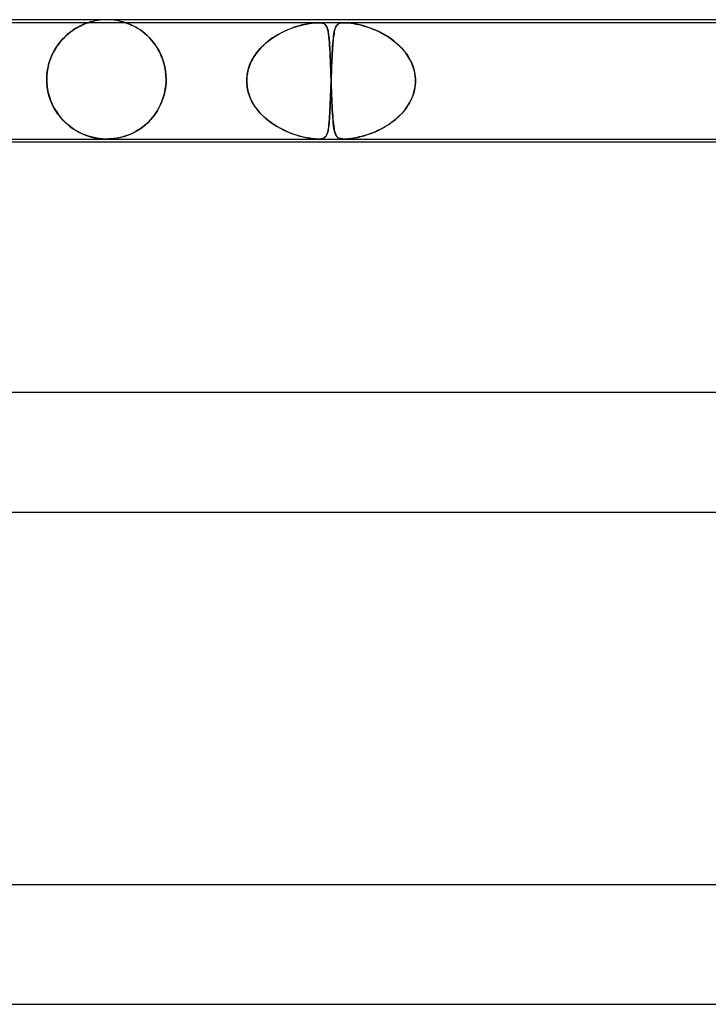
# Model space of a CAD drawing. Header units: millimetres. Extents: x -535 to 535, y -2 to 330.
# Tile 62 of 88: x 121 to 144, y 297 to 330. Entities that reach past the tile are written whole.
import ezdxf

# ---------------------------------------------------------------- set-up
doc = ezdxf.new("R2010")
doc.units = ezdxf.units.MM
doc.layers.add('HIDDEN', color=7, linetype='Continuous')
doc.layers.add('THICK', color=7, linetype='Continuous')

msp = doc.modelspace()

# ---------------------------------------------------------------- linework, layer by layer
at = {"layer": 'HIDDEN'}
for p, q in [((131.08, 329.9), (110.043, 329.9)), ((122.843, 329.634), (122.918, 329.684)), ((122.964, 329.713), (122.893, 329.668)), ((122.918, 329.684), (122.99, 329.728)), ((123.033, 329.752), (122.964, 329.713)), ((122.99, 329.728), (123.059, 329.766)), ((123.096, 329.785), (123.033, 329.752)), ((123.059, 329.766), (123.124, 329.798)), ((123.155, 329.814), (123.096, 329.785)), ((123.124, 329.798), (123.183, 329.826)), ((123.209, 329.837), (123.155, 329.814)), ((123.183, 329.826), (123.236, 329.849)), ((123.255, 329.856), (123.209, 329.837)), ((123.236, 329.849), (123.282, 329.867)), ((123.293, 329.871), (123.255, 329.856)), ((123.282, 329.867), (123.318, 329.88)), ((123.323, 329.882), (123.293, 329.871)), ((123.318, 329.88), (123.345, 329.89)), ((123.345, 329.89), (123.323, 329.882)), ((123.345, 329.89), (123.363, 329.896)), ((123.361, 329.895), (123.345, 329.89)), ((123.372, 329.899), (123.361, 329.895)), ((123.363, 329.896), (123.373, 329.899)), ((123.375, 329.9), (123.372, 329.899)), ((123.373, 329.899), (123.375, 329.9)), ((124.627, 329.899), (124.625, 329.9)), ((124.625, 329.9), (124.627, 329.899)), ((124.634, 329.897), (124.627, 329.899)), ((124.627, 329.899), (124.635, 329.897)), ((124.647, 329.893), (124.634, 329.897)), ((124.635, 329.897), (124.647, 329.893)), ((124.667, 329.886), (124.647, 329.893)), ((124.647, 329.893), (124.664, 329.887)), ((124.664, 329.887), (124.69, 329.877)), ((124.696, 329.875), (124.667, 329.886)), ((124.69, 329.877), (124.724, 329.864)), ((124.734, 329.86), (124.696, 329.875)), ((124.724, 329.864), (124.77, 329.845)), ((124.783, 329.84), (124.734, 329.86)), ((124.77, 329.845), (124.825, 329.821)), ((124.838, 329.815), (124.783, 329.84)), ((124.825, 329.821), (124.887, 329.792)), ((124.901, 329.785), (124.838, 329.815)), ((124.887, 329.792), (124.954, 329.757)), ((124.968, 329.748), (124.901, 329.785)), ((124.954, 329.757), (125.026, 329.715)), ((125.04, 329.706), (124.968, 329.748)), ((125.026, 329.715), (125.101, 329.667)), ((125.116, 329.657), (125.04, 329.706)), ((130.053, 329.657), (130.189, 329.711)), ((130.15, 329.696), (130.064, 329.662)), ((130.234, 329.728), (130.15, 329.696)), ((130.189, 329.711), (130.321, 329.757)), ((130.316, 329.756), (130.234, 329.728)), ((130.396, 329.781), (130.316, 329.756)), ((130.321, 329.757), (130.448, 329.796)), ((130.474, 329.803), (130.396, 329.781)), ((130.448, 329.796), (130.571, 329.828)), ((130.549, 329.823), (130.474, 329.803)), ((130.622, 329.84), (130.549, 329.823)), ((130.571, 329.828), (130.686, 329.853)), ((130.692, 329.855), (130.622, 329.84)), ((130.686, 329.853), (130.793, 329.873)), ((130.763, 329.868), (130.692, 329.855)), ((130.833, 329.879), (130.763, 329.868)), ((130.793, 329.873), (130.884, 329.886)), ((130.9, 329.888), (130.833, 329.879)), ((130.884, 329.886), (130.961, 329.894)), ((130.964, 329.895), (130.9, 329.888)), ((130.961, 329.894), (131.025, 329.899)), ((131.024, 329.899), (130.964, 329.895)), ((131.08, 329.9), (131.024, 329.899)), ((131.025, 329.899), (131.081, 329.9)), ((131.13, 329.899), (131.08, 329.9)), ((131.964, 329.9), (131.08, 329.9)), ((131.081, 329.9), (131.13, 329.899)), ((131.13, 329.899), (131.173, 329.895)), ((131.175, 329.894), (131.13, 329.899)), ((131.173, 329.895), (131.21, 329.888)), ((131.218, 329.886), (131.175, 329.894)), ((131.21, 329.888), (131.242, 329.879)), ((131.258, 329.873), (131.218, 329.886)), ((131.242, 329.879), (131.269, 329.868)), ((131.294, 329.853), (131.258, 329.873)), ((131.269, 329.868), (131.292, 329.855)), ((131.292, 329.855), (131.311, 329.84)), ((131.324, 329.828), (131.294, 329.853)), ((131.311, 329.84), (131.329, 329.823)), ((131.349, 329.796), (131.324, 329.828)), ((131.329, 329.823), (131.344, 329.803)), ((131.344, 329.803), (131.358, 329.781)), ((131.37, 329.757), (131.349, 329.796)), ((131.358, 329.781), (131.371, 329.756)), ((131.388, 329.711), (131.37, 329.757)), ((131.371, 329.756), (131.383, 329.728)), ((131.383, 329.728), (131.393, 329.696)), ((131.404, 329.657), (131.388, 329.711)), ((131.393, 329.696), (131.403, 329.662)), ((131.645, 329.687), (131.633, 329.644)), ((131.634, 329.648), (131.648, 329.699)), ((131.658, 329.725), (131.645, 329.687)), ((131.648, 329.699), (131.665, 329.742)), ((131.672, 329.758), (131.658, 329.725)), ((131.665, 329.742), (131.683, 329.78)), ((131.688, 329.788), (131.672, 329.758)), ((131.683, 329.78), (131.704, 329.811)), ((131.705, 329.813), (131.688, 329.788)), ((131.704, 329.811), (131.73, 329.838)), ((131.725, 329.834), (131.705, 329.813)), ((131.749, 329.853), (131.725, 329.834)), ((131.73, 329.838), (131.762, 329.861)), ((131.778, 329.869), (131.749, 329.853)), ((131.762, 329.861), (131.803, 329.879)), ((131.812, 329.882), (131.778, 329.869)), ((131.803, 329.879), (131.85, 329.891)), ((131.854, 329.892), (131.812, 329.882)), ((131.85, 329.891), (131.903, 329.898)), ((131.904, 329.898), (131.854, 329.892)), ((131.903, 329.898), (131.963, 329.9)), ((131.964, 329.9), (131.904, 329.898)), ((131.963, 329.9), (132.032, 329.898)), ((132.032, 329.898), (131.964, 329.9)), ((153.001, 329.9), (131.964, 329.9)), ((132.113, 329.891), (132.032, 329.898)), ((132.032, 329.898), (132.107, 329.892)), ((132.107, 329.892), (132.187, 329.882)), ((132.208, 329.879), (132.113, 329.891)), ((132.187, 329.882), (132.271, 329.869)), ((132.316, 329.861), (132.208, 329.879)), ((132.271, 329.869), (132.358, 329.853)), ((132.427, 329.838), (132.316, 329.861)), ((132.358, 329.853), (132.445, 329.834)), ((132.539, 329.811), (132.427, 329.838)), ((132.445, 329.834), (132.533, 329.813)), ((132.533, 329.813), (132.623, 329.788)), ((132.65, 329.78), (132.539, 329.811)), ((132.623, 329.788), (132.717, 329.758)), ((132.766, 329.742), (132.65, 329.78)), ((132.717, 329.758), (132.815, 329.725)), ((132.886, 329.699), (132.766, 329.742)), ((132.815, 329.725), (132.916, 329.687)), ((133.009, 329.648), (132.886, 329.699)), ((132.916, 329.687), (133.018, 329.644)), ((122.529, 329.363), (122.461, 329.287)), ((122.464, 329.29), (122.538, 329.372)), ((122.6, 329.435), (122.529, 329.363)), ((122.538, 329.372), (122.614, 329.448)), ((122.672, 329.501), (122.6, 329.435)), ((122.614, 329.448), (122.69, 329.516)), ((122.746, 329.562), (122.672, 329.501)), ((122.69, 329.516), (122.767, 329.578)), ((122.82, 329.618), (122.746, 329.562)), ((122.767, 329.578), (122.843, 329.634)), ((122.893, 329.668), (122.82, 329.618)), ((125.101, 329.667), (125.179, 329.613)), ((125.194, 329.601), (125.116, 329.657)), ((125.179, 329.613), (125.257, 329.551)), ((125.273, 329.538), (125.194, 329.601)), ((125.257, 329.551), (125.335, 329.483)), ((125.353, 329.467), (125.273, 329.538)), ((125.335, 329.483), (125.413, 329.408)), ((125.431, 329.39), (125.353, 329.467)), ((125.413, 329.408), (125.489, 329.326)), ((125.506, 329.306), (125.431, 329.39)), ((129.365, 329.246), (129.495, 329.346)), ((129.556, 329.388), (129.475, 329.331)), ((129.495, 329.346), (129.631, 329.438)), ((129.638, 329.442), (129.556, 329.388)), ((129.631, 329.438), (129.772, 329.521)), ((129.722, 329.492), (129.638, 329.442)), ((129.807, 329.54), (129.722, 329.492)), ((129.772, 329.521), (129.913, 329.594)), ((129.892, 329.584), (129.807, 329.54)), ((129.978, 329.624), (129.892, 329.584)), ((129.913, 329.594), (130.053, 329.657)), ((130.064, 329.662), (129.978, 329.624)), ((131.403, 329.662), (131.411, 329.624)), ((131.417, 329.594), (131.404, 329.657)), ((131.411, 329.624), (131.419, 329.584)), ((131.429, 329.521), (131.417, 329.594)), ((131.419, 329.584), (131.427, 329.54)), ((131.427, 329.54), (131.433, 329.492)), ((131.44, 329.438), (131.429, 329.521)), ((131.433, 329.492), (131.44, 329.442)), ((131.44, 329.442), (131.445, 329.388)), ((131.449, 329.346), (131.44, 329.438)), ((131.445, 329.388), (131.451, 329.331)), ((131.458, 329.246), (131.449, 329.346)), ((131.588, 329.356), (131.581, 329.285)), ((131.582, 329.293), (131.59, 329.376)), ((131.596, 329.423), (131.588, 329.356)), ((131.59, 329.376), (131.599, 329.454)), ((131.604, 329.485), (131.596, 329.423)), ((131.599, 329.454), (131.61, 329.525)), ((131.613, 329.542), (131.604, 329.485)), ((131.61, 329.525), (131.621, 329.59)), ((131.622, 329.596), (131.613, 329.542)), ((131.621, 329.59), (131.634, 329.648)), ((131.633, 329.644), (131.622, 329.596)), ((133.135, 329.59), (133.009, 329.648)), ((133.018, 329.644), (133.122, 329.596)), ((133.122, 329.596), (133.227, 329.542)), ((133.259, 329.525), (133.135, 329.59)), ((133.227, 329.542), (133.329, 329.485)), ((133.381, 329.454), (133.259, 329.525)), ((133.329, 329.485), (133.43, 329.423)), ((133.499, 329.376), (133.381, 329.454)), ((133.43, 329.423), (133.527, 329.356)), ((133.612, 329.293), (133.499, 329.376)), ((133.527, 329.356), (133.621, 329.285)), ((122.273, 329.027), (122.217, 328.93)), ((122.259, 329.004), (122.323, 329.106)), ((122.332, 329.119), (122.273, 329.027)), ((122.323, 329.106), (122.392, 329.202)), ((122.395, 329.205), (122.332, 329.119)), ((122.392, 329.202), (122.464, 329.29)), ((122.461, 329.287), (122.395, 329.205)), ((125.489, 329.326), (125.563, 329.237)), ((125.578, 329.216), (125.506, 329.306)), ((125.563, 329.237), (125.633, 329.14)), ((125.647, 329.12), (125.578, 329.216)), ((125.633, 329.14), (125.7, 329.037)), ((125.711, 329.017), (125.647, 329.12)), ((125.7, 329.037), (125.761, 328.926)), ((125.77, 328.908), (125.711, 329.017)), ((129.024, 328.895), (129.128, 329.02)), ((129.174, 329.068), (129.106, 328.994)), ((129.128, 329.02), (129.243, 329.137)), ((129.245, 329.139), (129.174, 329.068)), ((129.243, 329.137), (129.365, 329.246)), ((129.319, 329.207), (129.245, 329.139)), ((129.396, 329.271), (129.319, 329.207)), ((129.475, 329.331), (129.396, 329.271)), ((131.451, 329.331), (131.456, 329.271)), ((131.456, 329.271), (131.46, 329.207)), ((131.465, 329.137), (131.458, 329.246)), ((131.46, 329.207), (131.465, 329.139)), ((131.465, 329.139), (131.469, 329.068)), ((131.472, 329.02), (131.465, 329.137)), ((131.469, 329.068), (131.473, 328.994)), ((131.478, 328.895), (131.472, 329.02)), ((131.563, 329.046), (131.558, 328.958)), ((131.561, 329.005), (131.567, 329.107)), ((131.569, 329.13), (131.563, 329.046)), ((131.567, 329.107), (131.574, 329.203)), ((131.575, 329.21), (131.569, 329.13)), ((131.574, 329.203), (131.582, 329.293)), ((131.581, 329.285), (131.575, 329.21)), ((133.72, 329.203), (133.612, 329.293)), ((133.621, 329.285), (133.712, 329.21)), ((133.712, 329.21), (133.799, 329.13)), ((133.822, 329.107), (133.72, 329.203)), ((133.799, 329.13), (133.881, 329.046)), ((133.918, 329.005), (133.822, 329.107)), ((133.881, 329.046), (133.958, 328.958)), ((122.121, 328.721), (122.081, 328.609)), ((122.099, 328.662), (122.146, 328.782)), ((122.167, 328.828), (122.121, 328.721)), ((122.146, 328.782), (122.2, 328.896)), ((122.217, 328.93), (122.167, 328.828)), ((122.2, 328.896), (122.259, 329.004)), ((125.761, 328.926), (125.816, 328.809)), ((125.824, 328.793), (125.77, 328.908)), ((125.816, 328.809), (125.865, 328.686)), ((125.87, 328.671), (125.824, 328.793)), ((125.865, 328.686), (125.907, 328.557)), ((128.851, 328.62), (128.931, 328.761)), ((128.926, 328.753), (128.876, 328.667)), ((128.982, 328.837), (128.926, 328.753)), ((128.931, 328.761), (129.024, 328.895)), ((129.042, 328.917), (128.982, 328.837)), ((129.106, 328.994), (129.042, 328.917)), ((131.473, 328.994), (131.477, 328.917)), ((131.477, 328.917), (131.481, 328.837)), ((131.484, 328.761), (131.478, 328.895)), ((131.481, 328.837), (131.485, 328.753)), ((131.49, 328.62), (131.484, 328.761)), ((131.485, 328.753), (131.488, 328.667)), ((131.542, 328.663), (131.548, 328.782)), ((131.547, 328.768), (131.543, 328.668)), ((131.552, 328.865), (131.547, 328.768)), ((131.548, 328.782), (131.554, 328.897)), ((131.558, 328.958), (131.552, 328.865)), ((131.554, 328.897), (131.561, 329.005)), ((134.006, 328.897), (133.918, 329.005)), ((133.958, 328.958), (134.03, 328.865)), ((134.086, 328.782), (134.006, 328.897)), ((134.03, 328.865), (134.095, 328.768)), ((134.157, 328.663), (134.086, 328.782)), ((134.095, 328.768), (134.154, 328.668)), ((122.02, 328.373), (122, 328.251)), ((122.003, 328.275), (122.027, 328.408)), ((122.047, 328.493), (122.02, 328.373)), ((122.027, 328.408), (122.059, 328.537)), ((122.081, 328.609), (122.047, 328.493)), ((122.059, 328.537), (122.099, 328.662)), ((125.91, 328.544), (125.87, 328.671)), ((125.907, 328.557), (125.94, 328.423)), ((125.942, 328.413), (125.91, 328.544)), ((125.94, 328.423), (125.964, 328.285)), ((125.965, 328.278), (125.942, 328.413)), ((128.757, 328.391), (128.729, 328.295)), ((128.735, 328.318), (128.785, 328.472)), ((128.791, 328.485), (128.757, 328.391)), ((128.785, 328.472), (128.851, 328.62)), ((128.83, 328.577), (128.791, 328.485)), ((128.876, 328.667), (128.83, 328.577)), ((131.488, 328.667), (131.492, 328.577)), ((131.496, 328.472), (131.49, 328.62)), ((131.492, 328.577), (131.495, 328.485)), ((131.495, 328.485), (131.499, 328.391)), ((131.501, 328.318), (131.496, 328.472)), ((131.499, 328.391), (131.502, 328.295)), ((131.526, 328.274), (131.531, 328.407)), ((131.533, 328.455), (131.529, 328.344)), ((131.531, 328.407), (131.537, 328.537)), ((131.538, 328.563), (131.533, 328.455)), ((131.537, 328.537), (131.542, 328.663)), ((131.543, 328.668), (131.538, 328.563)), ((134.154, 328.668), (134.206, 328.563)), ((134.218, 328.537), (134.157, 328.663)), ((134.206, 328.563), (134.251, 328.455)), ((134.267, 328.407), (134.218, 328.537)), ((134.251, 328.455), (134.287, 328.344)), ((134.305, 328.274), (134.267, 328.407)), ((121.984, 328), (121.989, 328.138)), ((121.988, 328.126), (121.984, 328)), ((122, 328.251), (121.988, 328.126)), ((121.989, 328.138), (122.003, 328.275)), ((125.964, 328.285), (125.979, 328.144)), ((125.979, 328.14), (125.965, 328.278)), ((125.979, 328.144), (125.984, 328)), ((125.984, 328), (125.979, 328.14)), ((128.688, 328), (128.702, 328.16)), ((128.695, 328.1), (128.688, 328)), ((128.709, 328.198), (128.695, 328.1)), ((128.702, 328.16), (128.735, 328.318)), ((128.729, 328.295), (128.709, 328.198)), ((131.507, 328.16), (131.501, 328.318)), ((131.502, 328.295), (131.506, 328.198)), ((131.506, 328.198), (131.509, 328.1)), ((131.512, 328), (131.507, 328.16)), ((131.509, 328.1), (131.512, 328)), ((131.516, 328), (131.521, 328.138)), ((131.52, 328.116), (131.516, 328)), ((131.525, 328.23), (131.52, 328.116)), ((131.521, 328.138), (131.526, 328.274)), ((131.529, 328.344), (131.525, 328.23)), ((134.287, 328.344), (134.314, 328.23)), ((134.329, 328.138), (134.305, 328.274)), ((134.314, 328.23), (134.332, 328.116)), ((134.341, 328), (134.329, 328.138)), ((134.332, 328.116), (134.341, 328)), ((121.984, 328), (121.984, 327.983)), ((121.984, 327.983), (121.984, 328)), ((121.984, 327.983), (121.984, 327.967)), ((121.984, 327.967), (121.984, 327.983)), ((121.984, 327.967), (121.984, 327.95)), ((121.984, 327.95), (121.984, 327.967)), ((121.984, 327.95), (121.985, 327.933)), ((121.985, 327.933), (121.984, 327.95)), ((121.985, 327.933), (121.985, 327.917)), ((121.985, 327.917), (121.985, 327.933)), ((121.985, 327.917), (121.986, 327.9)), ((121.986, 327.9), (121.985, 327.917)), ((121.999, 327.752), (121.986, 327.9)), ((121.986, 327.9), (122, 327.747)), ((122.023, 327.606), (121.999, 327.752)), ((122, 327.747), (122.025, 327.596)), ((125.96, 327.692), (125.942, 327.589)), ((125.958, 327.678), (125.973, 327.788)), ((125.974, 327.795), (125.96, 327.692)), ((125.973, 327.788), (125.982, 327.9)), ((125.982, 327.9), (125.974, 327.795)), ((125.982, 327.917), (125.983, 327.933)), ((125.983, 327.933), (125.982, 327.917)), ((125.982, 327.9), (125.982, 327.917)), ((125.982, 327.917), (125.982, 327.9)), ((125.983, 327.933), (125.984, 327.95)), ((125.984, 327.95), (125.983, 327.933)), ((125.984, 327.983), (125.984, 328)), ((125.984, 328), (125.984, 327.983)), ((125.984, 327.967), (125.984, 327.983)), ((125.984, 327.983), (125.984, 327.967)), ((125.984, 327.95), (125.984, 327.967)), ((125.984, 327.967), (125.984, 327.95)), ((128.687, 327.983), (128.688, 328)), ((128.688, 328), (128.687, 327.983)), ((128.687, 327.967), (128.687, 327.983)), ((128.687, 327.983), (128.687, 327.967)), ((128.687, 327.95), (128.687, 327.967)), ((128.687, 327.967), (128.687, 327.95)), ((128.687, 327.933), (128.687, 327.95)), ((128.687, 327.95), (128.687, 327.933)), ((128.687, 327.917), (128.687, 327.933)), ((128.687, 327.933), (128.687, 327.917)), ((128.688, 327.9), (128.687, 327.917)), ((128.687, 327.917), (128.688, 327.9)), ((128.703, 327.734), (128.688, 327.9)), ((128.688, 327.9), (128.7, 327.759)), ((128.7, 327.759), (128.725, 327.621)), ((128.738, 327.571), (128.703, 327.734)), ((131.502, 327.613), (131.507, 327.756)), ((131.506, 327.722), (131.503, 327.635)), ((131.509, 327.811), (131.506, 327.722)), ((131.507, 327.756), (131.513, 327.9)), ((131.513, 327.9), (131.509, 327.811)), ((131.512, 328), (131.513, 327.983)), ((131.513, 327.983), (131.512, 328)), ((131.513, 327.983), (131.514, 327.967)), ((131.514, 327.967), (131.513, 327.983)), ((131.514, 327.933), (131.513, 327.917)), ((131.513, 327.917), (131.514, 327.933)), ((131.513, 327.917), (131.513, 327.9)), ((131.513, 327.9), (131.513, 327.917)), ((131.514, 327.967), (131.514, 327.95)), ((131.515, 327.967), (131.514, 327.95)), ((131.514, 327.95), (131.514, 327.967)), ((131.514, 327.95), (131.515, 327.967)), ((131.514, 327.95), (131.515, 327.933)), ((131.514, 327.95), (131.514, 327.933)), ((131.515, 327.933), (131.514, 327.95)), ((131.514, 327.933), (131.514, 327.95)), ((131.516, 327.983), (131.515, 327.967)), ((131.515, 327.967), (131.516, 327.983)), ((131.515, 327.933), (131.515, 327.917)), ((131.515, 327.917), (131.515, 327.933)), ((131.515, 327.917), (131.516, 327.9)), ((131.516, 327.9), (131.515, 327.917)), ((131.516, 328), (131.516, 327.983)), ((131.516, 327.983), (131.516, 328)), ((131.516, 327.9), (131.521, 327.759)), ((131.522, 327.735), (131.516, 327.9)), ((131.521, 327.759), (131.526, 327.621)), ((131.528, 327.574), (131.522, 327.735)), ((134.302, 327.613), (134.329, 327.756)), ((134.323, 327.722), (134.307, 327.635)), ((134.335, 327.811), (134.323, 327.722)), ((134.329, 327.756), (134.341, 327.9)), ((134.341, 327.9), (134.335, 327.811)), ((134.342, 327.983), (134.341, 328)), ((134.341, 328), (134.342, 327.983)), ((134.341, 327.917), (134.342, 327.933)), ((134.342, 327.933), (134.341, 327.917)), ((134.341, 327.9), (134.341, 327.917)), ((134.341, 327.917), (134.341, 327.9)), ((134.342, 327.967), (134.342, 327.983)), ((134.342, 327.983), (134.342, 327.967)), ((134.342, 327.95), (134.342, 327.967)), ((134.342, 327.967), (134.342, 327.95)), ((134.342, 327.933), (134.342, 327.95)), ((134.342, 327.95), (134.342, 327.933)), ((122.058, 327.464), (122.023, 327.606)), ((122.025, 327.596), (122.062, 327.448)), ((122.102, 327.327), (122.058, 327.464)), ((122.062, 327.448), (122.11, 327.306)), ((125.89, 327.389), (125.856, 327.293)), ((125.879, 327.357), (125.911, 327.462)), ((125.918, 327.488), (125.89, 327.389)), ((125.911, 327.462), (125.938, 327.569)), ((125.942, 327.589), (125.918, 327.488)), ((125.938, 327.569), (125.958, 327.678)), ((128.725, 327.621), (128.764, 327.485)), ((128.791, 327.414), (128.738, 327.571)), ((128.764, 327.485), (128.816, 327.353)), ((128.86, 327.262), (128.791, 327.414)), ((131.494, 327.38), (131.491, 327.298)), ((131.492, 327.34), (131.497, 327.474)), ((131.497, 327.463), (131.494, 327.38)), ((131.497, 327.474), (131.502, 327.613)), ((131.5, 327.548), (131.497, 327.463)), ((131.503, 327.635), (131.5, 327.548)), ((131.526, 327.621), (131.531, 327.485)), ((131.534, 327.417), (131.528, 327.574)), ((131.531, 327.485), (131.537, 327.353)), ((131.541, 327.266), (131.534, 327.417)), ((134.225, 327.38), (134.188, 327.298)), ((134.207, 327.34), (134.261, 327.474)), ((134.257, 327.463), (134.225, 327.38)), ((134.284, 327.548), (134.257, 327.463)), ((134.261, 327.474), (134.302, 327.613)), ((134.307, 327.635), (134.284, 327.548)), ((122.155, 327.195), (122.102, 327.327)), ((122.11, 327.306), (122.167, 327.169)), ((122.216, 327.069), (122.155, 327.195)), ((122.167, 327.169), (122.232, 327.04)), ((122.285, 326.95), (122.216, 327.069)), ((122.232, 327.04), (122.306, 326.918)), ((125.704, 326.973), (125.754, 327.064)), ((125.777, 327.11), (125.732, 327.023)), ((125.754, 327.064), (125.8, 327.158)), ((125.819, 327.2), (125.777, 327.11)), ((125.8, 327.158), (125.842, 327.256)), ((125.856, 327.293), (125.819, 327.2)), ((125.842, 327.256), (125.879, 327.357)), ((128.816, 327.353), (128.88, 327.226)), ((128.945, 327.117), (128.86, 327.262)), ((128.88, 327.226), (128.953, 327.104)), ((129.043, 326.981), (128.945, 327.117)), ((128.953, 327.104), (129.037, 326.989)), ((131.476, 326.971), (131.482, 327.087)), ((131.481, 327.066), (131.477, 326.993)), ((131.484, 327.141), (131.481, 327.066)), ((131.482, 327.087), (131.487, 327.21)), ((131.487, 327.218), (131.484, 327.141)), ((131.487, 327.21), (131.492, 327.34)), ((131.491, 327.298), (131.487, 327.218)), ((131.537, 327.353), (131.543, 327.226)), ((131.547, 327.122), (131.541, 327.266)), ((131.543, 327.226), (131.548, 327.104)), ((131.555, 326.987), (131.547, 327.122)), ((131.548, 327.104), (131.555, 326.989)), ((133.981, 326.971), (134.066, 327.087)), ((134.052, 327.066), (133.999, 326.993)), ((134.101, 327.141), (134.052, 327.066)), ((134.066, 327.087), (134.142, 327.21)), ((134.147, 327.218), (134.101, 327.141)), ((134.142, 327.21), (134.207, 327.34)), ((134.188, 327.298), (134.147, 327.218)), ((122.36, 326.838), (122.285, 326.95)), ((122.306, 326.918), (122.386, 326.803)), ((122.441, 326.734), (122.36, 326.838)), ((122.386, 326.803), (122.473, 326.697)), ((122.527, 326.636), (122.441, 326.734)), ((125.518, 326.709), (125.457, 326.64)), ((125.468, 326.652), (125.531, 326.726)), ((125.576, 326.782), (125.518, 326.709)), ((125.531, 326.726), (125.592, 326.804)), ((125.631, 326.859), (125.576, 326.782)), ((125.592, 326.804), (125.65, 326.887)), ((125.683, 326.939), (125.631, 326.859)), ((125.65, 326.887), (125.704, 326.973)), ((125.732, 327.023), (125.683, 326.939)), ((129.037, 326.989), (129.128, 326.88)), ((129.152, 326.854), (129.043, 326.981)), ((129.128, 326.88), (129.228, 326.777)), ((129.271, 326.736), (129.152, 326.854)), ((129.228, 326.777), (129.334, 326.68)), ((129.398, 326.627), (129.271, 326.736)), ((131.458, 326.66), (131.464, 326.757)), ((131.462, 326.728), (131.458, 326.669)), ((131.466, 326.791), (131.462, 326.728)), ((131.464, 326.757), (131.47, 326.86)), ((131.47, 326.856), (131.466, 326.791)), ((131.47, 326.86), (131.476, 326.971)), ((131.474, 326.923), (131.47, 326.856)), ((131.477, 326.993), (131.474, 326.923)), ((131.555, 326.989), (131.561, 326.88)), ((131.562, 326.861), (131.555, 326.987)), ((131.561, 326.88), (131.568, 326.777)), ((131.57, 326.743), (131.562, 326.861)), ((131.568, 326.777), (131.575, 326.68)), ((131.579, 326.634), (131.57, 326.743)), ((133.677, 326.66), (133.785, 326.757)), ((133.755, 326.728), (133.687, 326.669)), ((133.82, 326.791), (133.755, 326.728)), ((133.785, 326.757), (133.887, 326.86)), ((133.883, 326.856), (133.82, 326.791)), ((133.942, 326.923), (133.883, 326.856)), ((133.887, 326.86), (133.981, 326.971)), ((133.999, 326.993), (133.942, 326.923)), ((122.473, 326.697), (122.565, 326.598)), ((122.618, 326.546), (122.527, 326.636)), ((122.565, 326.598), (122.662, 326.506)), ((122.713, 326.462), (122.618, 326.546)), ((122.662, 326.506), (122.763, 326.423)), ((122.81, 326.388), (122.713, 326.462)), ((122.763, 326.423), (122.867, 326.347)), ((122.907, 326.321), (122.81, 326.388)), ((125.119, 326.346), (125.192, 326.399)), ((125.192, 326.399), (125.123, 326.349)), ((125.192, 326.399), (125.264, 326.456)), ((125.261, 326.454), (125.192, 326.399)), ((125.329, 326.512), (125.261, 326.454)), ((125.264, 326.456), (125.334, 326.517)), ((125.394, 326.574), (125.329, 326.512)), ((125.334, 326.517), (125.402, 326.582)), ((125.457, 326.64), (125.394, 326.574)), ((125.402, 326.582), (125.468, 326.652)), ((129.334, 326.68), (129.446, 326.59)), ((129.53, 326.529), (129.398, 326.627)), ((129.446, 326.59), (129.562, 326.507)), ((129.666, 326.44), (129.53, 326.529)), ((129.562, 326.507), (129.684, 326.43)), ((129.804, 326.362), (129.666, 326.44)), ((129.684, 326.43), (129.808, 326.359)), ((131.424, 326.349), (131.434, 326.416)), ((131.433, 326.408), (131.427, 326.363)), ((131.439, 326.455), (131.433, 326.408)), ((131.434, 326.416), (131.443, 326.49)), ((131.444, 326.504), (131.439, 326.455)), ((131.443, 326.49), (131.45, 326.572)), ((131.449, 326.557), (131.444, 326.504)), ((131.454, 326.611), (131.449, 326.557)), ((131.45, 326.572), (131.458, 326.66)), ((131.458, 326.669), (131.454, 326.611)), ((131.575, 326.68), (131.583, 326.59)), ((131.588, 326.536), (131.579, 326.634)), ((131.583, 326.59), (131.592, 326.507)), ((131.599, 326.447), (131.588, 326.536)), ((131.592, 326.507), (131.601, 326.43)), ((131.61, 326.368), (131.599, 326.447)), ((131.601, 326.43), (131.612, 326.359)), ((133.21, 326.349), (133.33, 326.416)), ((133.316, 326.408), (133.237, 326.363)), ((133.394, 326.455), (133.316, 326.408)), ((133.33, 326.416), (133.449, 326.49)), ((133.47, 326.504), (133.394, 326.455)), ((133.449, 326.49), (133.565, 326.572)), ((133.544, 326.557), (133.47, 326.504)), ((133.617, 326.611), (133.544, 326.557)), ((133.565, 326.572), (133.677, 326.66)), ((133.687, 326.669), (133.617, 326.611)), ((122.867, 326.347), (122.972, 326.281)), ((123.005, 326.262), (122.907, 326.321)), ((122.972, 326.281), (123.077, 326.223)), ((123.102, 326.211), (123.005, 326.262)), ((123.077, 326.223), (123.182, 326.173)), ((123.198, 326.166), (123.102, 326.211)), ((123.182, 326.173), (123.285, 326.131)), ((123.292, 326.128), (123.198, 326.166)), ((123.285, 326.131), (123.386, 326.096)), ((123.384, 326.096), (123.292, 326.128)), ((123.476, 326.069), (123.384, 326.096)), ((123.386, 326.096), (123.485, 326.067)), ((123.569, 326.047), (123.476, 326.069)), ((123.485, 326.067), (123.581, 326.044)), ((123.662, 326.028), (123.569, 326.047)), ((123.581, 326.044), (123.669, 326.027)), ((124.372, 326.035), (124.444, 326.05)), ((124.44, 326.049), (124.373, 326.035)), ((124.504, 326.065), (124.44, 326.049)), ((124.444, 326.05), (124.517, 326.069)), ((124.569, 326.084), (124.504, 326.065)), ((124.517, 326.069), (124.591, 326.09)), ((124.636, 326.105), (124.569, 326.084)), ((124.591, 326.09), (124.666, 326.115)), ((124.704, 326.129), (124.636, 326.105)), ((124.666, 326.115), (124.741, 326.144)), ((124.773, 326.157), (124.704, 326.129)), ((124.741, 326.144), (124.817, 326.176)), ((124.842, 326.188), (124.773, 326.157)), ((124.817, 326.176), (124.893, 326.213)), ((124.912, 326.223), (124.842, 326.188)), ((124.893, 326.213), (124.969, 326.253)), ((124.982, 326.261), (124.912, 326.223)), ((124.969, 326.253), (125.044, 326.298)), ((125.053, 326.303), (124.982, 326.261)), ((125.044, 326.298), (125.119, 326.346)), ((125.123, 326.349), (125.053, 326.303)), ((129.943, 326.292), (129.804, 326.362)), ((129.808, 326.359), (129.935, 326.296)), ((129.935, 326.296), (130.06, 326.24)), ((130.08, 326.231), (129.943, 326.292)), ((130.06, 326.24), (130.183, 326.191)), ((130.215, 326.179), (130.08, 326.231)), ((130.183, 326.191), (130.303, 326.148)), ((130.346, 326.135), (130.215, 326.179)), ((130.303, 326.148), (130.419, 326.112)), ((130.472, 326.097), (130.346, 326.135)), ((130.419, 326.112), (130.529, 326.082)), ((130.593, 326.067), (130.472, 326.097)), ((130.529, 326.082), (130.633, 326.058)), ((130.707, 326.042), (130.593, 326.067)), ((130.633, 326.058), (130.729, 326.038)), ((130.81, 326.024), (130.707, 326.042)), ((131.285, 326.041), (131.263, 326.03)), ((131.279, 326.038), (131.307, 326.057)), ((131.304, 326.055), (131.285, 326.041)), ((131.321, 326.07), (131.304, 326.055)), ((131.307, 326.057), (131.332, 326.082)), ((131.336, 326.087), (131.321, 326.07)), ((131.332, 326.082), (131.353, 326.112)), ((131.35, 326.107), (131.336, 326.087)), ((131.363, 326.129), (131.35, 326.107)), ((131.353, 326.112), (131.371, 326.147)), ((131.375, 326.154), (131.363, 326.129)), ((131.371, 326.147), (131.387, 326.188)), ((131.385, 326.182), (131.375, 326.154)), ((131.395, 326.212), (131.385, 326.182)), ((131.387, 326.188), (131.401, 326.235)), ((131.404, 326.246), (131.395, 326.212)), ((131.401, 326.235), (131.414, 326.289)), ((131.412, 326.282), (131.404, 326.246)), ((131.42, 326.322), (131.412, 326.282)), ((131.414, 326.289), (131.424, 326.349)), ((131.427, 326.363), (131.42, 326.322)), ((131.623, 326.298), (131.61, 326.368)), ((131.612, 326.359), (131.623, 326.296)), ((131.637, 326.237), (131.623, 326.298)), ((131.623, 326.296), (131.636, 326.24)), ((131.636, 326.24), (131.651, 326.191)), ((131.654, 326.184), (131.637, 326.237)), ((131.651, 326.191), (131.668, 326.148)), ((131.672, 326.14), (131.654, 326.184)), ((131.668, 326.148), (131.687, 326.112)), ((131.694, 326.102), (131.672, 326.14)), ((131.687, 326.112), (131.709, 326.082)), ((131.72, 326.07), (131.694, 326.102)), ((131.709, 326.082), (131.734, 326.058)), ((131.75, 326.046), (131.72, 326.07)), ((131.734, 326.058), (131.762, 326.038)), ((131.786, 326.027), (131.75, 326.046)), ((132.329, 326.041), (132.264, 326.03)), ((132.311, 326.038), (132.407, 326.057)), ((132.394, 326.055), (132.329, 326.041)), ((132.461, 326.07), (132.394, 326.055)), ((132.407, 326.057), (132.511, 326.082)), ((132.531, 326.087), (132.461, 326.07)), ((132.511, 326.082), (132.62, 326.112)), ((132.603, 326.107), (132.531, 326.087)), ((132.678, 326.129), (132.603, 326.107)), ((132.62, 326.112), (132.733, 326.147)), ((132.755, 326.154), (132.678, 326.129)), ((132.733, 326.147), (132.85, 326.188)), ((132.833, 326.182), (132.755, 326.154)), ((132.913, 326.212), (132.833, 326.182)), ((132.85, 326.188), (132.969, 326.235)), ((132.994, 326.246), (132.913, 326.212)), ((132.969, 326.235), (133.089, 326.289)), ((133.075, 326.282), (132.994, 326.246)), ((133.157, 326.322), (133.075, 326.282)), ((133.089, 326.289), (133.21, 326.349)), ((133.237, 326.363), (133.157, 326.322)), ((123.754, 326.015), (123.662, 326.028)), ((123.669, 326.027), (123.748, 326.016)), ((123.748, 326.016), (123.818, 326.008)), ((123.84, 326.006), (123.754, 326.015)), ((123.818, 326.008), (123.88, 326.004)), ((123.922, 326.001), (123.84, 326.006)), ((123.88, 326.004), (123.938, 326.001)), ((124.001, 326), (123.922, 326.001)), ((123.938, 326.001), (123.997, 326)), ((123.997, 326), (124.053, 326.001)), ((124.079, 326.002), (124.001, 326)), ((124.053, 326.001), (124.111, 326.003)), ((124.156, 326.006), (124.079, 326.002)), ((124.111, 326.003), (124.171, 326.007)), ((124.231, 326.014), (124.156, 326.006)), ((124.171, 326.007), (124.234, 326.014)), ((124.303, 326.023), (124.231, 326.014)), ((124.234, 326.014), (124.301, 326.023)), ((124.301, 326.023), (124.372, 326.035)), ((124.373, 326.035), (124.303, 326.023)), ((130.729, 326.038), (130.813, 326.024)), ((130.896, 326.012), (130.81, 326.024)), ((130.813, 326.024), (130.884, 326.014)), ((130.884, 326.014), (130.944, 326.007)), ((130.967, 326.005), (130.896, 326.012)), ((130.944, 326.007), (130.994, 326.003)), ((131.027, 326.001), (130.967, 326.005)), ((130.994, 326.003), (131.039, 326.001)), ((131.08, 326), (131.027, 326.001)), ((131.039, 326.001), (131.08, 326)), ((131.127, 326.001), (131.08, 326)), ((131.08, 326), (131.117, 326.001)), ((131.117, 326.001), (131.152, 326.003)), ((131.169, 326.005), (131.127, 326.001)), ((131.152, 326.003), (131.184, 326.007)), ((131.205, 326.011), (131.169, 326.005)), ((131.184, 326.007), (131.216, 326.014)), ((131.236, 326.019), (131.205, 326.011)), ((131.216, 326.014), (131.248, 326.023)), ((131.263, 326.03), (131.236, 326.019)), ((131.248, 326.023), (131.279, 326.038)), ((131.762, 326.038), (131.793, 326.024)), ((131.825, 326.014), (131.786, 326.027)), ((131.793, 326.024), (131.825, 326.014)), ((131.825, 326.014), (131.858, 326.007)), ((131.865, 326.006), (131.825, 326.014)), ((131.858, 326.007), (131.891, 326.003)), ((131.908, 326.002), (131.865, 326.006)), ((131.891, 326.003), (131.925, 326.001)), ((131.954, 326), (131.908, 326.002)), ((131.925, 326.001), (131.963, 326)), ((131.963, 326), (132.004, 326.001)), ((132.016, 326.001), (131.963, 326)), ((132.004, 326.001), (132.049, 326.003)), ((132.073, 326.005), (132.016, 326.001)), ((132.049, 326.003), (132.098, 326.007)), ((132.135, 326.011), (132.073, 326.005)), ((132.098, 326.007), (132.156, 326.014)), ((132.199, 326.019), (132.135, 326.011)), ((132.156, 326.014), (132.227, 326.023)), ((132.264, 326.03), (132.199, 326.019)), ((132.227, 326.023), (132.311, 326.038))]:
    msp.add_line(p, q, dxfattribs=at)
for start, end in [(90, 108.1957), (71.8041, 90)]:
    msp.add_arc((124, 328), 2, start, end, dxfattribs=at)
at = {"layer": 'THICK'}
for p, q in [((308, 330), (0, 330)), ((2, 326), (216.37, 326)), ((215.681, 325.9), (43.841, 325.9)), ((316, 317.5), (0, 317.5)), ((1.756, 313.5), (222.201, 313.5)), ((325, 301), (0, 301)), ((1.805, 297), (228.529, 297))]:
    msp.add_line(p, q, dxfattribs=at)

doc.saveas('drawing.dxf')
